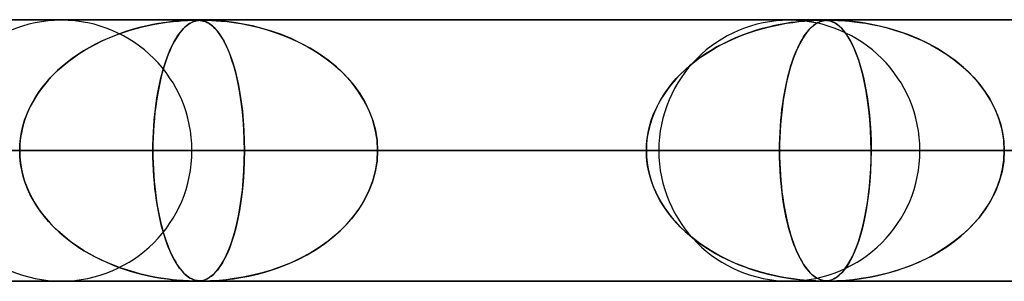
# Model space of a CAD drawing. Header units: millimetres. Extents: x -635 to 635, y -772 to 772.
# Tile 27 of 32: x 304 to 342, y 761 to 772. Entities that reach past the tile are written whole.
import ezdxf

# ---------------------------------------------------------------- set-up
doc = ezdxf.new("R2010")
doc.units = ezdxf.units.MM
doc.layers.add('HIDDEN', color=7, linetype='Continuous')
doc.layers.add('THICK', color=7, linetype='Continuous')

msp = doc.modelspace()

# ---------------------------------------------------------------- linework, layer by layer
at = {"layer": 'HIDDEN'}
for p, q in [((0, 771.49), (474.699, 771.49)), ((474.699, 771.49), (0, 771.49)), ((454.892, 771.48), (0.316, 771.48)), ((308.872, 771.145), (308.619, 771.069)), ((308.706, 771.096), (308.938, 771.163)), ((309.117, 771.21), (308.872, 771.145)), ((308.938, 771.163), (309.171, 771.224)), ((309.351, 771.266), (309.117, 771.21)), ((309.171, 771.224), (309.406, 771.278)), ((309.574, 771.313), (309.351, 771.266)), ((309.406, 771.278), (309.641, 771.325)), ((309.785, 771.351), (309.574, 771.313)), ((309.641, 771.325), (309.877, 771.366)), ((309.981, 771.383), (309.785, 771.351)), ((309.877, 771.366), (310.112, 771.401)), ((310.163, 771.408), (309.981, 771.383)), ((310.112, 771.401), (310.342, 771.429)), ((310.328, 771.427), (310.163, 771.408)), ((310.474, 771.442), (310.328, 771.427)), ((310.342, 771.429), (310.554, 771.449)), ((310.606, 771.454), (310.474, 771.442)), ((310.554, 771.449), (310.739, 771.463)), ((310.732, 771.463), (310.606, 771.454)), ((310.73, 771.145), (310.663, 771.069)), ((310.686, 771.096), (310.747, 771.163)), ((310.795, 771.21), (310.73, 771.145)), ((310.851, 771.47), (310.732, 771.463)), ((310.739, 771.463), (310.895, 771.472)), ((310.747, 771.163), (310.81, 771.224)), ((310.858, 771.266), (310.795, 771.21)), ((310.81, 771.224), (310.873, 771.278)), ((310.958, 771.475), (310.851, 771.47)), ((310.918, 771.313), (310.858, 771.266)), ((310.873, 771.278), (310.937, 771.325)), ((310.895, 771.472), (311.017, 771.477)), ((310.976, 771.351), (310.918, 771.313)), ((310.937, 771.325), (311.002, 771.366)), ((311.05, 771.478), (310.958, 771.475)), ((311.031, 771.383), (310.976, 771.351)), ((311.002, 771.366), (311.068, 771.401)), ((311.017, 771.477), (311.113, 771.479)), ((311.082, 771.408), (311.031, 771.383)), ((311.126, 771.48), (311.05, 771.478)), ((311.068, 771.401), (311.135, 771.429)), ((311.131, 771.427), (311.082, 771.408)), ((311.113, 771.479), (311.191, 771.48)), ((311.191, 771.48), (311.126, 771.48)), ((311.175, 771.442), (311.131, 771.427)), ((311.135, 771.429), (311.201, 771.449)), ((311.217, 771.454), (311.175, 771.442)), ((311.25, 771.479), (311.191, 771.48)), ((311.191, 771.48), (311.26, 771.479)), ((311.201, 771.449), (311.264, 771.463)), ((311.261, 771.463), (311.217, 771.454)), ((311.304, 771.478), (311.25, 771.479)), ((311.26, 771.479), (311.323, 771.477)), ((311.307, 771.47), (311.261, 771.463)), ((311.264, 771.463), (311.325, 771.472)), ((311.357, 771.474), (311.304, 771.478)), ((311.354, 771.475), (311.307, 771.47)), ((311.323, 771.477), (311.384, 771.471)), ((311.325, 771.472), (311.385, 771.477)), ((311.403, 771.478), (311.354, 771.475)), ((311.417, 771.467), (311.357, 771.474)), ((311.384, 771.471), (311.447, 771.462)), ((311.385, 771.477), (311.445, 771.479)), ((311.455, 771.48), (311.403, 771.478)), ((311.489, 771.453), (311.417, 771.467)), ((311.445, 771.479), (311.513, 771.48)), ((311.447, 771.462), (311.513, 771.447)), ((311.512, 771.48), (311.455, 771.48)), ((311.571, 771.428), (311.489, 771.453)), ((311.58, 771.479), (311.512, 771.48)), ((311.513, 771.48), (311.594, 771.479)), ((311.513, 771.447), (311.581, 771.424)), ((311.659, 771.388), (311.571, 771.428)), ((311.661, 771.478), (311.58, 771.479)), ((311.581, 771.424), (311.652, 771.392)), ((311.594, 771.479), (311.694, 771.477)), ((311.652, 771.392), (311.729, 771.348)), ((311.754, 771.332), (311.659, 771.388)), ((311.761, 771.474), (311.661, 771.478)), ((311.694, 771.477), (311.822, 771.471)), ((311.729, 771.348), (311.812, 771.289)), ((311.849, 771.258), (311.754, 771.332)), ((311.904, 771.467), (311.761, 771.474)), ((311.812, 771.289), (311.902, 771.211)), ((311.822, 771.471), (311.985, 771.462)), ((311.945, 771.167), (311.849, 771.258)), ((311.902, 771.211), (311.997, 771.111)), ((312.109, 771.453), (311.904, 771.467)), ((312.041, 771.057), (311.945, 771.167)), ((311.985, 771.462), (312.182, 771.447)), ((312.372, 771.428), (312.109, 771.453)), ((312.182, 771.447), (312.406, 771.424)), ((312.68, 771.388), (312.372, 771.428)), ((312.406, 771.424), (312.654, 771.392)), ((312.654, 771.392), (312.932, 771.348)), ((313.023, 771.332), (312.68, 771.388)), ((312.932, 771.348), (313.242, 771.289)), ((313.381, 771.258), (313.023, 771.332)), ((313.242, 771.289), (313.58, 771.211)), ((313.744, 771.167), (313.381, 771.258)), ((313.58, 771.211), (313.942, 771.111)), ((314.112, 771.057), (313.744, 771.167)), ((332.861, 771.156), (332.61, 771.082)), ((332.621, 771.085), (332.852, 771.154)), ((332.852, 771.154), (333.086, 771.215)), ((333.103, 771.219), (332.861, 771.156)), ((333.086, 771.215), (333.321, 771.27)), ((333.334, 771.273), (333.103, 771.219)), ((333.321, 771.27), (333.557, 771.319)), ((333.554, 771.318), (333.334, 771.273)), ((333.761, 771.356), (333.554, 771.318)), ((333.557, 771.319), (333.793, 771.361)), ((333.955, 771.386), (333.761, 771.356)), ((333.793, 771.361), (334.03, 771.397)), ((334.133, 771.41), (333.955, 771.386)), ((334.03, 771.397), (334.264, 771.426)), ((334.294, 771.429), (334.133, 771.41)), ((334.264, 771.426), (334.481, 771.448)), ((334.437, 771.444), (334.294, 771.429)), ((334.567, 771.455), (334.437, 771.444)), ((334.481, 771.448), (334.672, 771.462)), ((334.691, 771.464), (334.567, 771.455)), ((334.691, 771.156), (334.624, 771.082)), ((334.627, 771.085), (334.688, 771.154)), ((334.672, 771.462), (334.833, 771.472)), ((334.688, 771.154), (334.751, 771.215)), ((334.808, 771.47), (334.691, 771.464)), ((334.755, 771.219), (334.691, 771.156)), ((334.751, 771.215), (334.814, 771.27)), ((334.817, 771.273), (334.755, 771.219)), ((334.913, 771.475), (334.808, 771.47)), ((334.814, 771.27), (334.878, 771.319)), ((334.877, 771.318), (334.817, 771.273)), ((334.833, 771.472), (334.961, 771.477)), ((334.934, 771.356), (334.877, 771.318)), ((334.878, 771.319), (334.943, 771.361)), ((335.002, 771.478), (334.913, 771.475)), ((334.988, 771.386), (334.934, 771.356)), ((334.943, 771.361), (335.009, 771.397)), ((334.961, 771.477), (335.06, 771.479)), ((335.038, 771.41), (334.988, 771.386)), ((335.077, 771.48), (335.002, 771.478)), ((335.009, 771.397), (335.077, 771.426)), ((335.086, 771.429), (335.038, 771.41)), ((335.06, 771.479), (335.141, 771.48)), ((335.141, 771.48), (335.077, 771.48)), ((335.077, 771.426), (335.143, 771.448)), ((335.13, 771.444), (335.086, 771.429)), ((335.171, 771.455), (335.13, 771.444)), ((335.2, 771.479), (335.141, 771.48)), ((335.141, 771.48), (335.209, 771.479)), ((335.143, 771.448), (335.208, 771.462)), ((335.214, 771.464), (335.171, 771.455)), ((335.254, 771.478), (335.2, 771.479)), ((335.208, 771.462), (335.27, 771.472)), ((335.209, 771.479), (335.27, 771.477)), ((335.26, 771.47), (335.214, 771.464)), ((335.307, 771.474), (335.254, 771.478)), ((335.307, 771.475), (335.26, 771.47)), ((335.27, 771.472), (335.331, 771.477)), ((335.27, 771.477), (335.325, 771.472)), ((335.355, 771.478), (335.307, 771.475)), ((335.367, 771.467), (335.307, 771.474)), ((335.325, 771.472), (335.377, 771.466)), ((335.331, 771.477), (335.393, 771.479)), ((335.406, 771.48), (335.355, 771.478)), ((335.44, 771.453), (335.367, 771.467)), ((335.377, 771.466), (335.429, 771.455)), ((335.393, 771.479), (335.462, 771.48)), ((335.462, 771.48), (335.406, 771.48)), ((335.429, 771.455), (335.483, 771.441)), ((335.523, 771.427), (335.44, 771.453)), ((335.462, 771.48), (335.543, 771.479)), ((335.53, 771.479), (335.462, 771.48)), ((335.483, 771.441), (335.538, 771.421)), ((335.612, 771.387), (335.523, 771.427)), ((335.61, 771.478), (335.53, 771.479)), ((335.538, 771.421), (335.596, 771.396)), ((335.543, 771.479), (335.639, 771.477)), ((335.596, 771.396), (335.658, 771.361)), ((335.711, 771.474), (335.61, 771.478)), ((335.708, 771.329), (335.612, 771.387)), ((335.639, 771.477), (335.751, 771.472)), ((335.658, 771.361), (335.726, 771.316)), ((335.805, 771.254), (335.708, 771.329)), ((335.854, 771.467), (335.711, 771.474)), ((335.726, 771.316), (335.801, 771.258)), ((335.751, 771.472), (335.879, 771.466)), ((335.801, 771.258), (335.88, 771.184)), ((335.902, 771.161), (335.805, 771.254)), ((336.061, 771.453), (335.854, 771.467)), ((335.879, 771.466), (336.027, 771.455)), ((335.88, 771.184), (335.963, 771.092)), ((335.999, 771.049), (335.902, 771.161)), ((336.027, 771.455), (336.195, 771.441)), ((336.328, 771.427), (336.061, 771.453)), ((336.195, 771.441), (336.38, 771.421)), ((336.641, 771.387), (336.328, 771.427)), ((336.38, 771.421), (336.582, 771.396)), ((336.582, 771.396), (336.805, 771.361)), ((336.988, 771.329), (336.641, 771.387)), ((336.805, 771.361), (337.057, 771.316)), ((337.351, 771.254), (336.988, 771.329)), ((337.057, 771.316), (337.335, 771.258)), ((337.335, 771.258), (337.635, 771.184)), ((337.718, 771.161), (337.351, 771.254)), ((337.635, 771.184), (337.954, 771.092)), ((338.089, 771.049), (337.718, 771.161)), ((307.582, 770.661), (307.801, 770.762)), ((307.856, 770.786), (307.614, 770.676)), ((307.801, 770.762), (308.023, 770.856)), ((308.105, 770.888), (307.856, 770.786)), ((308.023, 770.856), (308.249, 770.943)), ((308.359, 770.983), (308.105, 770.888)), ((308.249, 770.943), (308.476, 771.023)), ((308.619, 771.069), (308.359, 770.983)), ((308.476, 771.023), (308.706, 771.096)), ((310.389, 770.661), (310.447, 770.762)), ((310.461, 770.786), (310.397, 770.676)), ((310.447, 770.762), (310.505, 770.856)), ((310.527, 770.888), (310.461, 770.786)), ((310.505, 770.856), (310.564, 770.943)), ((310.594, 770.983), (310.527, 770.888)), ((310.564, 770.943), (310.625, 771.023)), ((310.663, 771.069), (310.594, 770.983)), ((310.625, 771.023), (310.686, 771.096)), ((311.997, 771.111), (312.096, 770.986)), ((312.137, 770.928), (312.041, 771.057)), ((312.096, 770.986), (312.198, 770.835)), ((312.232, 770.777), (312.137, 770.928)), ((312.198, 770.835), (312.296, 770.663)), ((312.326, 770.604), (312.232, 770.777)), ((313.942, 771.111), (314.324, 770.986)), ((314.482, 770.928), (314.112, 771.057)), ((314.324, 770.986), (314.717, 770.835)), ((314.852, 770.777), (314.482, 770.928)), ((314.717, 770.835), (315.1, 770.663)), ((315.219, 770.604), (314.852, 770.777)), ((331.499, 770.645), (331.717, 770.746)), ((331.846, 770.802), (331.602, 770.694)), ((331.717, 770.746), (331.939, 770.841)), ((332.096, 770.904), (331.846, 770.802)), ((331.939, 770.841), (332.163, 770.929)), ((332.352, 770.997), (332.096, 770.904)), ((332.163, 770.929), (332.391, 771.011)), ((332.61, 771.082), (332.352, 770.997)), ((332.391, 771.011), (332.621, 771.085)), ((334.331, 770.645), (334.388, 770.746)), ((334.422, 770.802), (334.358, 770.694)), ((334.388, 770.746), (334.446, 770.841)), ((334.488, 770.904), (334.422, 770.802)), ((334.446, 770.841), (334.506, 770.929)), ((334.556, 770.997), (334.488, 770.904)), ((334.506, 770.929), (334.566, 771.011)), ((334.624, 771.082), (334.556, 770.997)), ((334.566, 771.011), (334.627, 771.085)), ((335.963, 771.092), (336.051, 770.98)), ((336.095, 770.917), (335.999, 771.049)), ((336.051, 770.98), (336.14, 770.848)), ((336.19, 770.764), (336.095, 770.917)), ((336.14, 770.848), (336.228, 770.699)), ((336.285, 770.589), (336.19, 770.764)), ((337.954, 771.092), (338.289, 770.98)), ((338.461, 770.917), (338.089, 771.049)), ((338.289, 770.98), (338.636, 770.848)), ((338.832, 770.764), (338.461, 770.917)), ((338.636, 770.848), (338.976, 770.699)), ((339.199, 770.589), (338.832, 770.764)), ((307.148, 770.436), (306.926, 770.305)), ((306.948, 770.319), (307.155, 770.44)), ((307.377, 770.56), (307.148, 770.436)), ((307.155, 770.44), (307.367, 770.554)), ((307.367, 770.554), (307.582, 770.661)), ((307.614, 770.676), (307.377, 770.56)), ((310.275, 770.436), (310.216, 770.305)), ((310.222, 770.319), (310.276, 770.44)), ((310.335, 770.56), (310.275, 770.436)), ((310.276, 770.44), (310.332, 770.554)), ((310.332, 770.554), (310.389, 770.661)), ((310.397, 770.676), (310.335, 770.56)), ((312.296, 770.663), (312.389, 770.474)), ((312.419, 770.409), (312.326, 770.604)), ((312.389, 770.474), (312.478, 770.268)), ((312.508, 770.192), (312.419, 770.409)), ((315.1, 770.663), (315.465, 770.474)), ((315.58, 770.409), (315.219, 770.604)), ((315.465, 770.474), (315.813, 770.268)), ((315.93, 770.192), (315.58, 770.409)), ((330.867, 770.299), (331.074, 770.421)), ((331.133, 770.455), (330.909, 770.325)), ((331.074, 770.421), (331.284, 770.536)), ((331.364, 770.578), (331.133, 770.455)), ((331.284, 770.536), (331.499, 770.645)), ((331.602, 770.694), (331.364, 770.578)), ((334.165, 770.299), (334.219, 770.421)), ((334.234, 770.455), (334.175, 770.325)), ((334.219, 770.421), (334.274, 770.536)), ((334.295, 770.578), (334.234, 770.455)), ((334.274, 770.536), (334.331, 770.645)), ((334.358, 770.694), (334.295, 770.578)), ((336.228, 770.699), (336.311, 770.536)), ((336.377, 770.392), (336.285, 770.589)), ((336.311, 770.536), (336.391, 770.359)), ((336.466, 770.174), (336.377, 770.392)), ((338.976, 770.699), (339.303, 770.536)), ((339.559, 770.392), (339.199, 770.589)), ((339.303, 770.536), (339.616, 770.359)), ((339.908, 770.174), (339.559, 770.392)), ((306.503, 770.023), (306.304, 769.873)), ((306.355, 769.913), (306.548, 770.055)), ((306.711, 770.168), (306.503, 770.023)), ((306.548, 770.055), (306.745, 770.191)), ((306.926, 770.305), (306.711, 770.168)), ((306.745, 770.191), (306.948, 770.319)), ((310.105, 770.023), (310.052, 769.873)), ((310.066, 769.913), (310.117, 770.055)), ((310.159, 770.168), (310.105, 770.023)), ((310.117, 770.055), (310.169, 770.191)), ((310.216, 770.305), (310.159, 770.168)), ((310.169, 770.191), (310.222, 770.319)), ((312.478, 770.268), (312.562, 770.045)), ((312.593, 769.952), (312.508, 770.192)), ((312.562, 770.045), (312.64, 769.806)), ((315.813, 770.268), (316.142, 770.045)), ((316.266, 769.952), (315.93, 770.192)), ((316.142, 770.045), (316.45, 769.806)), ((330.279, 769.891), (330.469, 770.034)), ((330.483, 770.044), (330.282, 769.893)), ((330.469, 770.034), (330.666, 770.17)), ((330.692, 770.188), (330.483, 770.044)), ((330.666, 770.17), (330.867, 770.299)), ((330.909, 770.325), (330.692, 770.188)), ((334.01, 769.891), (334.06, 770.034)), ((334.064, 770.044), (334.011, 769.893)), ((334.06, 770.034), (334.112, 770.17)), ((334.118, 770.188), (334.064, 770.044)), ((334.112, 770.17), (334.165, 770.299)), ((334.175, 770.325), (334.118, 770.188)), ((336.391, 770.359), (336.468, 770.169)), ((336.551, 769.933), (336.466, 770.174)), ((336.468, 770.169), (336.54, 769.966)), ((339.616, 770.359), (339.915, 770.169)), ((340.242, 769.933), (339.908, 770.174)), ((339.915, 770.169), (340.199, 769.966)), ((306.112, 769.716), (305.928, 769.551)), ((305.988, 769.606), (306.169, 769.763)), ((306.304, 769.873), (306.112, 769.716)), ((306.169, 769.763), (306.355, 769.913)), ((310.002, 769.716), (309.954, 769.551)), ((309.969, 769.606), (310.017, 769.763)), ((310.052, 769.873), (310.002, 769.716)), ((310.017, 769.763), (310.066, 769.913)), ((312.674, 769.691), (312.593, 769.952)), ((312.64, 769.806), (312.713, 769.551)), ((312.75, 769.409), (312.674, 769.691)), ((316.584, 769.691), (316.266, 769.952)), ((316.45, 769.806), (316.738, 769.551)), ((316.883, 769.409), (316.584, 769.691)), ((330.088, 769.736), (329.903, 769.572)), ((329.915, 769.584), (330.094, 769.741)), ((330.282, 769.893), (330.088, 769.736)), ((330.094, 769.741), (330.279, 769.891)), ((333.96, 769.736), (333.911, 769.572)), ((333.914, 769.584), (333.961, 769.741)), ((334.011, 769.893), (333.96, 769.736)), ((333.961, 769.741), (334.01, 769.891)), ((336.54, 769.966), (336.608, 769.751)), ((336.631, 769.671), (336.551, 769.933)), ((336.608, 769.751), (336.672, 769.524)), ((336.706, 769.388), (336.631, 769.671)), ((340.199, 769.966), (340.467, 769.751)), ((340.558, 769.671), (340.242, 769.933)), ((340.467, 769.751), (340.718, 769.524)), ((340.854, 769.388), (340.558, 769.671)), ((305.491, 769.09), (305.649, 769.27)), ((305.753, 769.379), (305.584, 769.199)), ((305.649, 769.27), (305.815, 769.442)), ((305.928, 769.551), (305.753, 769.379)), ((305.815, 769.442), (305.988, 769.606)), ((309.838, 769.09), (309.88, 769.27)), ((309.907, 769.379), (309.863, 769.199)), ((309.88, 769.27), (309.924, 769.442)), ((309.954, 769.551), (309.907, 769.379)), ((309.924, 769.442), (309.969, 769.606)), ((312.713, 769.551), (312.781, 769.28)), ((312.819, 769.105), (312.75, 769.409)), ((312.781, 769.28), (312.843, 768.99)), ((316.738, 769.551), (317.005, 769.28)), ((317.158, 769.105), (316.883, 769.409)), ((317.005, 769.28), (317.252, 768.99)), ((329.423, 769.068), (329.579, 769.247)), ((329.725, 769.4), (329.555, 769.22)), ((329.579, 769.247), (329.743, 769.419)), ((329.903, 769.572), (329.725, 769.4)), ((329.743, 769.419), (329.915, 769.584)), ((333.785, 769.068), (333.826, 769.247)), ((333.864, 769.4), (333.819, 769.22)), ((333.826, 769.247), (333.869, 769.419)), ((333.911, 769.572), (333.864, 769.4)), ((333.869, 769.419), (333.914, 769.584)), ((336.672, 769.524), (336.732, 769.282)), ((336.775, 769.084), (336.706, 769.388)), ((336.732, 769.282), (336.787, 769.026)), ((340.718, 769.524), (340.954, 769.282)), ((341.127, 769.084), (340.854, 769.388)), ((340.954, 769.282), (341.174, 769.026)), ((305.202, 768.711), (305.341, 768.904)), ((305.424, 769.011), (305.274, 768.814)), ((305.341, 768.904), (305.491, 769.09)), ((305.584, 769.199), (305.424, 769.011)), ((309.762, 768.711), (309.799, 768.904)), ((309.821, 769.011), (309.781, 768.814)), ((309.799, 768.904), (309.838, 769.09)), ((309.863, 769.199), (309.821, 769.011)), ((312.882, 768.78), (312.819, 769.105)), ((312.843, 768.99), (312.9, 768.679)), ((317.407, 768.78), (317.158, 769.105)), ((317.252, 768.99), (317.476, 768.679)), ((329.139, 768.689), (329.276, 768.882)), ((329.393, 769.032), (329.241, 768.835)), ((329.276, 768.882), (329.423, 769.068)), ((329.555, 769.22), (329.393, 769.032)), ((333.71, 768.689), (333.746, 768.882)), ((333.777, 769.032), (333.737, 768.835)), ((333.746, 768.882), (333.785, 769.068)), ((333.819, 769.22), (333.777, 769.032)), ((336.838, 768.76), (336.775, 769.084)), ((336.787, 769.026), (336.838, 768.755)), ((341.373, 768.76), (341.127, 769.084)), ((341.174, 769.026), (341.377, 768.755)), ((304.954, 768.305), (305.072, 768.511)), ((305.134, 768.609), (305.004, 768.397)), ((305.072, 768.511), (305.202, 768.711)), ((305.274, 768.814), (305.134, 768.609)), ((309.697, 768.305), (309.728, 768.511)), ((309.744, 768.609), (309.71, 768.397)), ((309.728, 768.511), (309.762, 768.711)), ((309.781, 768.814), (309.744, 768.609)), ((312.938, 768.434), (312.882, 768.78)), ((312.9, 768.679), (312.949, 768.351)), ((317.627, 768.434), (317.407, 768.78)), ((317.476, 768.679), (317.674, 768.351)), ((328.895, 768.285), (329.012, 768.49)), ((329.099, 768.629), (328.967, 768.416)), ((329.012, 768.49), (329.139, 768.689)), ((329.241, 768.835), (329.099, 768.629)), ((333.646, 768.285), (333.676, 768.49)), ((333.699, 768.629), (333.665, 768.416)), ((333.676, 768.49), (333.71, 768.689)), ((333.737, 768.835), (333.699, 768.629)), ((336.892, 768.416), (336.838, 768.76)), ((336.838, 768.755), (336.885, 768.468)), ((341.59, 768.416), (341.373, 768.76)), ((341.377, 768.755), (341.56, 768.468)), ((304.887, 768.178), (304.783, 767.951)), ((304.847, 768.093), (304.954, 768.305)), ((305.004, 768.397), (304.887, 768.178)), ((309.679, 768.178), (309.652, 767.951)), ((309.668, 768.093), (309.697, 768.305)), ((309.71, 768.397), (309.679, 768.178)), ((312.985, 768.07), (312.938, 768.434)), ((312.949, 768.351), (312.992, 768.005)), ((317.814, 768.07), (317.627, 768.434)), ((317.674, 768.351), (317.843, 768.005)), ((328.848, 768.195), (328.742, 767.967)), ((328.79, 768.075), (328.895, 768.285)), ((328.967, 768.416), (328.848, 768.195)), ((333.633, 768.195), (333.606, 767.967)), ((333.618, 768.075), (333.646, 768.285)), ((333.665, 768.416), (333.633, 768.195)), ((336.885, 768.468), (336.925, 768.167)), ((336.939, 768.053), (336.892, 768.416)), ((336.925, 768.167), (336.96, 767.851)), ((341.56, 768.468), (341.721, 768.167)), ((341.774, 768.053), (341.59, 768.416)), ((341.721, 768.167), (341.858, 767.851)), ((304.671, 767.652), (304.752, 767.875)), ((304.783, 767.951), (304.694, 767.719)), ((304.752, 767.875), (304.847, 768.093)), ((309.622, 767.652), (309.643, 767.875)), ((309.652, 767.951), (309.628, 767.719)), ((309.643, 767.875), (309.668, 768.093)), ((313.023, 767.689), (312.985, 768.07)), ((312.992, 768.005), (313.026, 767.643)), ((317.964, 767.689), (317.814, 768.07)), ((317.843, 768.005), (317.98, 767.643)), ((328.651, 767.733), (328.574, 767.494)), ((328.618, 767.637), (328.698, 767.858)), ((328.742, 767.967), (328.651, 767.733)), ((328.698, 767.858), (328.79, 768.075)), ((333.581, 767.733), (333.561, 767.494)), ((333.573, 767.637), (333.594, 767.858)), ((333.606, 767.967), (333.581, 767.733)), ((333.594, 767.858), (333.618, 768.075)), ((336.976, 767.676), (336.939, 768.053)), ((336.96, 767.851), (336.988, 767.523)), ((341.921, 767.676), (341.774, 768.053)), ((341.858, 767.851), (341.968, 767.523)), ((304.55, 767.193), (304.603, 767.424)), ((304.619, 767.482), (304.56, 767.24)), ((304.603, 767.424), (304.671, 767.652)), ((304.694, 767.719), (304.619, 767.482)), ((309.59, 767.193), (309.604, 767.424)), ((309.608, 767.482), (309.592, 767.24)), ((309.604, 767.424), (309.622, 767.652)), ((309.628, 767.719), (309.608, 767.482)), ((313.05, 767.297), (313.023, 767.689)), ((313.026, 767.643), (313.052, 767.266)), ((318.074, 767.297), (317.964, 767.689)), ((317.98, 767.643), (318.08, 767.267)), ((328.501, 767.183), (328.552, 767.411)), ((328.574, 767.494), (328.514, 767.249)), ((328.552, 767.411), (328.618, 767.637)), ((333.542, 767.183), (333.555, 767.411)), ((333.561, 767.494), (333.545, 767.249)), ((333.555, 767.411), (333.573, 767.637)), ((337.003, 767.287), (336.976, 767.676)), ((336.988, 767.523), (337.008, 767.184)), ((342.028, 767.287), (341.921, 767.676)), ((341.968, 767.523), (342.049, 767.184)), ((304.517, 766.993), (304.49, 766.742)), ((304.512, 766.96), (304.55, 767.193)), ((304.56, 767.24), (304.517, 766.993)), ((309.581, 766.993), (309.574, 766.742)), ((309.58, 766.96), (309.59, 767.193)), ((309.592, 767.24), (309.581, 766.993)), ((313.067, 766.897), (313.05, 767.297)), ((313.052, 767.266), (313.067, 766.881)), ((318.14, 766.897), (318.074, 767.297)), ((318.08, 767.267), (318.142, 766.881)), ((328.47, 766.999), (328.443, 766.746)), ((328.464, 766.953), (328.501, 767.183)), ((328.514, 767.249), (328.47, 766.999)), ((333.534, 766.999), (333.527, 766.746)), ((333.532, 766.953), (333.542, 767.183)), ((333.545, 767.249), (333.534, 766.999)), ((337.019, 766.891), (337.003, 767.287)), ((337.008, 767.184), (337.021, 766.839)), ((342.093, 766.891), (342.028, 767.287)), ((342.049, 767.184), (342.098, 766.839)), ((304.49, 766.742), (304.481, 766.49)), ((304.481, 766.49), (304.489, 766.725)), ((304.489, 766.725), (304.512, 766.96)), ((309.574, 766.742), (309.572, 766.49)), ((309.572, 766.49), (309.574, 766.725)), ((309.574, 766.725), (309.58, 766.96)), ((313.072, 766.49), (313.067, 766.897)), ((313.067, 766.881), (313.072, 766.49)), ((318.163, 766.49), (318.14, 766.897)), ((318.142, 766.881), (318.163, 766.49)), ((328.443, 766.746), (328.434, 766.49)), ((328.434, 766.49), (328.441, 766.722)), ((328.441, 766.722), (328.464, 766.953)), ((333.527, 766.746), (333.524, 766.49)), ((333.524, 766.49), (333.526, 766.722)), ((333.526, 766.722), (333.532, 766.953)), ((337.025, 766.49), (337.019, 766.891)), ((337.021, 766.839), (337.025, 766.49)), ((342.115, 766.49), (342.093, 766.891)), ((342.098, 766.839), (342.115, 766.49)), ((5, 766.49), (313.072, 766.49)), ((313.072, 766.49), (5, 766.49)), ((5, 766.49), (337.025, 766.49)), ((328.434, 766.49), (5, 766.49)), ((337.025, 766.49), (5, 766.49)), ((5, 766.49), (328.434, 766.49)), ((5, 766.49), (360.977, 766.49)), ((352.386, 766.49), (5, 766.49)), ((360.977, 766.49), (5, 766.49)), ((5, 766.49), (352.386, 766.49)), ((5, 766.49), (384.928, 766.49)), ((376.338, 766.49), (5, 766.49)), ((384.928, 766.49), (5, 766.49)), ((5, 766.49), (376.338, 766.49)), ((5, 766.49), (408.88, 766.49)), ((400.289, 766.49), (5, 766.49)), ((408.88, 766.49), (5, 766.49)), ((5, 766.49), (400.289, 766.49)), ((5, 766.49), (432.831, 766.49)), ((424.241, 766.49), (5, 766.49)), ((432.831, 766.49), (5, 766.49)), ((5, 766.49), (424.241, 766.49)), ((5, 766.49), (456.783, 766.49)), ((448.192, 766.49), (5, 766.49)), ((456.783, 766.49), (5, 766.49)), ((5, 766.49), (448.192, 766.49)), ((270.257, 766.49), (311.065, 766.49)), ((311.065, 766.49), (270.257, 766.49)), ((328.91, 766.49), (285.619, 766.49)), ((285.619, 766.49), (328.91, 766.49)), ((294.21, 766.49), (338.89, 766.49)), ((338.89, 766.49), (294.21, 766.49)), ((309.572, 766.49), (294.21, 766.49)), ((294.21, 766.49), (309.572, 766.49)), ((304.49, 766.238), (304.481, 766.49)), ((304.481, 766.49), (304.489, 766.255)), ((304.489, 766.255), (304.512, 766.02)), ((304.517, 765.987), (304.49, 766.238)), ((309.572, 766.49), (309.574, 766.255)), ((356.735, 766.49), (309.572, 766.49)), ((309.574, 766.238), (309.572, 766.49)), ((309.572, 766.49), (356.735, 766.49)), ((309.574, 766.255), (309.58, 766.02)), ((309.581, 765.987), (309.574, 766.238)), ((313.072, 766.49), (313.067, 766.083)), ((313.067, 766.099), (313.072, 766.49)), ((313.072, 766.49), (328.434, 766.49)), ((328.434, 766.49), (313.072, 766.49)), ((318.163, 766.49), (318.14, 766.083)), ((318.142, 766.099), (318.163, 766.49)), ((318.163, 766.49), (366.715, 766.49)), ((366.715, 766.49), (318.163, 766.49)), ((333.524, 766.49), (318.163, 766.49)), ((318.163, 766.49), (333.524, 766.49)), ((328.443, 766.234), (328.434, 766.49)), ((328.434, 766.49), (328.441, 766.258)), ((328.441, 766.258), (328.464, 766.027)), ((328.47, 765.981), (328.443, 766.234)), ((333.524, 766.49), (333.526, 766.258)), ((384.56, 766.49), (333.524, 766.49)), ((333.527, 766.231), (333.524, 766.49)), ((333.524, 766.49), (384.56, 766.49)), ((333.526, 766.258), (333.532, 766.027)), ((333.534, 765.974), (333.527, 766.231)), ((337.025, 766.49), (337.019, 766.089)), ((337.021, 766.141), (337.025, 766.49)), ((337.025, 766.49), (352.386, 766.49)), ((352.386, 766.49), (337.025, 766.49)), ((342.115, 766.49), (342.093, 766.089)), ((342.098, 766.141), (342.115, 766.49)), ((304.512, 766.02), (304.55, 765.787)), ((304.56, 765.74), (304.517, 765.987)), ((309.58, 766.02), (309.59, 765.787)), ((309.592, 765.74), (309.581, 765.987)), ((313.067, 766.083), (313.05, 765.683)), ((313.052, 765.714), (313.067, 766.099)), ((318.14, 766.083), (318.074, 765.683)), ((318.08, 765.714), (318.142, 766.099)), ((328.464, 766.027), (328.501, 765.797)), ((328.514, 765.731), (328.47, 765.981)), ((333.532, 766.027), (333.542, 765.797)), ((333.546, 765.722), (333.534, 765.974)), ((337.019, 766.089), (337.003, 765.693)), ((337.008, 765.796), (337.021, 766.141)), ((342.093, 766.089), (342.028, 765.693)), ((342.049, 765.796), (342.098, 766.141)), ((304.55, 765.787), (304.603, 765.556)), ((304.619, 765.498), (304.56, 765.74)), ((304.603, 765.556), (304.671, 765.328)), ((304.694, 765.261), (304.619, 765.498)), ((309.59, 765.787), (309.604, 765.556)), ((309.608, 765.498), (309.592, 765.74)), ((309.604, 765.556), (309.622, 765.328)), ((309.628, 765.261), (309.608, 765.498)), ((313.05, 765.683), (313.023, 765.291)), ((313.026, 765.337), (313.052, 765.714)), ((318.074, 765.683), (317.964, 765.291)), ((317.98, 765.337), (318.08, 765.714)), ((328.501, 765.797), (328.552, 765.569)), ((328.574, 765.486), (328.514, 765.731)), ((328.552, 765.569), (328.618, 765.343)), ((328.651, 765.247), (328.574, 765.486)), ((333.542, 765.797), (333.555, 765.569)), ((333.562, 765.474), (333.546, 765.722)), ((333.555, 765.569), (333.573, 765.343)), ((333.583, 765.232), (333.562, 765.474)), ((337.003, 765.693), (336.976, 765.304)), ((336.988, 765.457), (337.008, 765.796)), ((342.028, 765.693), (341.921, 765.304)), ((341.968, 765.457), (342.049, 765.796)), ((304.671, 765.328), (304.752, 765.105)), ((304.783, 765.029), (304.694, 765.261)), ((304.752, 765.105), (304.847, 764.887)), ((309.622, 765.328), (309.643, 765.105)), ((309.652, 765.029), (309.628, 765.261)), ((309.643, 765.105), (309.668, 764.887)), ((313.023, 765.291), (312.985, 764.91)), ((312.992, 764.975), (313.026, 765.337)), ((317.964, 765.291), (317.814, 764.91)), ((317.843, 764.975), (317.98, 765.337)), ((328.618, 765.343), (328.698, 765.122)), ((328.742, 765.013), (328.651, 765.247)), ((328.698, 765.122), (328.79, 764.905)), ((333.573, 765.343), (333.594, 765.122)), ((333.608, 764.995), (333.583, 765.232)), ((333.594, 765.122), (333.618, 764.905)), ((336.925, 764.813), (336.96, 765.129)), ((336.976, 765.304), (336.939, 764.927)), ((336.96, 765.129), (336.988, 765.457)), ((341.721, 764.813), (341.858, 765.129)), ((341.921, 765.304), (341.774, 764.926)), ((341.858, 765.129), (341.968, 765.457)), ((304.887, 764.802), (304.783, 765.029)), ((304.847, 764.887), (304.954, 764.675)), ((305.004, 764.583), (304.887, 764.802)), ((309.679, 764.802), (309.652, 765.029)), ((309.668, 764.887), (309.697, 764.675)), ((309.71, 764.583), (309.679, 764.802)), ((312.985, 764.91), (312.938, 764.546)), ((312.949, 764.629), (312.992, 764.975)), ((317.814, 764.91), (317.627, 764.546)), ((317.674, 764.629), (317.843, 764.975)), ((328.848, 764.785), (328.742, 765.013)), ((328.79, 764.905), (328.895, 764.695)), ((328.967, 764.564), (328.848, 764.785)), ((333.636, 764.765), (333.608, 764.995)), ((333.618, 764.905), (333.646, 764.695)), ((333.668, 764.542), (333.636, 764.765)), ((336.885, 764.512), (336.925, 764.813)), ((336.939, 764.927), (336.892, 764.564)), ((341.56, 764.512), (341.721, 764.813)), ((341.774, 764.926), (341.59, 764.564)), ((304.954, 764.675), (305.072, 764.469)), ((305.134, 764.371), (305.004, 764.583)), ((305.072, 764.469), (305.202, 764.269)), ((305.274, 764.166), (305.134, 764.371)), ((309.697, 764.675), (309.728, 764.469)), ((309.744, 764.371), (309.71, 764.583)), ((309.728, 764.469), (309.762, 764.269)), ((309.781, 764.166), (309.744, 764.371)), ((312.938, 764.546), (312.882, 764.2)), ((312.9, 764.301), (312.949, 764.629)), ((317.627, 764.546), (317.407, 764.2)), ((317.476, 764.301), (317.674, 764.629)), ((328.895, 764.695), (329.012, 764.49)), ((329.099, 764.351), (328.967, 764.564)), ((329.012, 764.49), (329.139, 764.291)), ((329.241, 764.145), (329.099, 764.351)), ((333.646, 764.695), (333.676, 764.49)), ((333.703, 764.327), (333.668, 764.542)), ((333.676, 764.49), (333.71, 764.291)), ((336.892, 764.564), (336.838, 764.22)), ((336.838, 764.225), (336.885, 764.512)), ((341.59, 764.564), (341.373, 764.22)), ((341.377, 764.225), (341.56, 764.512)), ((305.202, 764.269), (305.341, 764.076)), ((305.424, 763.969), (305.274, 764.166)), ((305.341, 764.076), (305.491, 763.89)), ((305.584, 763.781), (305.424, 763.969)), ((309.762, 764.269), (309.799, 764.076)), ((309.821, 763.969), (309.781, 764.166)), ((309.799, 764.076), (309.838, 763.89)), ((309.863, 763.781), (309.821, 763.969)), ((312.781, 763.7), (312.843, 763.99)), ((312.882, 764.2), (312.819, 763.875)), ((312.843, 763.99), (312.9, 764.301)), ((317.005, 763.7), (317.252, 763.99)), ((317.407, 764.2), (317.158, 763.875)), ((317.252, 763.99), (317.476, 764.301)), ((329.139, 764.291), (329.276, 764.098)), ((329.393, 763.948), (329.241, 764.145)), ((329.276, 764.098), (329.423, 763.912)), ((333.742, 764.12), (333.703, 764.327)), ((333.71, 764.291), (333.746, 764.098)), ((333.783, 763.922), (333.742, 764.12)), ((333.746, 764.098), (333.785, 763.912)), ((336.838, 764.22), (336.775, 763.896)), ((336.787, 763.954), (336.838, 764.225)), ((341.373, 764.22), (341.127, 763.896)), ((341.174, 763.954), (341.377, 764.225)), ((305.491, 763.89), (305.649, 763.71)), ((305.753, 763.601), (305.584, 763.781)), ((305.649, 763.71), (305.815, 763.538)), ((305.928, 763.429), (305.753, 763.601)), ((309.838, 763.89), (309.88, 763.71)), ((309.907, 763.601), (309.863, 763.781)), ((309.88, 763.71), (309.924, 763.538)), ((309.954, 763.429), (309.907, 763.601)), ((312.713, 763.429), (312.781, 763.7)), ((312.819, 763.875), (312.75, 763.571)), ((316.738, 763.429), (317.005, 763.7)), ((317.158, 763.875), (316.883, 763.571)), ((329.555, 763.76), (329.393, 763.948)), ((329.423, 763.912), (329.579, 763.733)), ((329.725, 763.58), (329.555, 763.76)), ((329.579, 763.733), (329.743, 763.561)), ((333.826, 763.732), (333.783, 763.922)), ((333.785, 763.912), (333.826, 763.733)), ((333.826, 763.733), (333.869, 763.561)), ((333.872, 763.551), (333.826, 763.732)), ((336.706, 763.592), (336.631, 763.309)), ((336.672, 763.456), (336.732, 763.698)), ((336.775, 763.896), (336.706, 763.592)), ((336.732, 763.698), (336.787, 763.954)), ((340.854, 763.592), (340.558, 763.308)), ((340.718, 763.456), (340.954, 763.698)), ((341.127, 763.896), (340.854, 763.592)), ((340.954, 763.698), (341.174, 763.954)), ((305.815, 763.538), (305.988, 763.374)), ((306.112, 763.264), (305.928, 763.429)), ((305.988, 763.374), (306.169, 763.217)), ((306.304, 763.107), (306.112, 763.264)), ((306.169, 763.217), (306.355, 763.067)), ((309.924, 763.538), (309.969, 763.374)), ((310.002, 763.264), (309.954, 763.429)), ((309.969, 763.374), (310.017, 763.217)), ((310.052, 763.107), (310.002, 763.264)), ((310.017, 763.217), (310.066, 763.067)), ((312.674, 763.289), (312.593, 763.028)), ((312.64, 763.174), (312.713, 763.429)), ((312.75, 763.571), (312.674, 763.289)), ((316.584, 763.289), (316.266, 763.028)), ((316.45, 763.174), (316.738, 763.429)), ((316.883, 763.571), (316.584, 763.289)), ((329.903, 763.408), (329.725, 763.58)), ((329.743, 763.561), (329.915, 763.396)), ((330.088, 763.244), (329.903, 763.408)), ((329.915, 763.396), (330.094, 763.239)), ((330.282, 763.086), (330.088, 763.244)), ((330.094, 763.239), (330.279, 763.089)), ((333.869, 763.561), (333.914, 763.396)), ((333.919, 763.378), (333.872, 763.551)), ((333.914, 763.396), (333.961, 763.239)), ((333.969, 763.214), (333.919, 763.378)), ((333.961, 763.239), (334.01, 763.089)), ((334.021, 763.056), (333.969, 763.214)), ((336.54, 763.014), (336.608, 763.229)), ((336.631, 763.309), (336.551, 763.047)), ((336.608, 763.229), (336.672, 763.456)), ((340.199, 763.014), (340.467, 763.229)), ((340.558, 763.308), (340.241, 763.046)), ((340.467, 763.229), (340.718, 763.456)), ((306.503, 762.956), (306.304, 763.107)), ((306.355, 763.067), (306.548, 762.925)), ((306.711, 762.812), (306.503, 762.956)), ((306.548, 762.925), (306.745, 762.789)), ((310.105, 762.956), (310.052, 763.107)), ((310.066, 763.067), (310.117, 762.925)), ((310.159, 762.812), (310.105, 762.956)), ((310.117, 762.925), (310.169, 762.789)), ((312.478, 762.712), (312.562, 762.935)), ((312.593, 763.028), (312.508, 762.788)), ((312.562, 762.935), (312.64, 763.174)), ((315.813, 762.712), (316.142, 762.935)), ((316.266, 763.028), (315.93, 762.788)), ((316.142, 762.935), (316.45, 763.174)), ((330.279, 763.089), (330.469, 762.946)), ((330.483, 762.936), (330.282, 763.086)), ((330.469, 762.946), (330.666, 762.81)), ((330.692, 762.792), (330.483, 762.936)), ((334.01, 763.089), (334.06, 762.946)), ((334.075, 762.905), (334.021, 763.056)), ((334.06, 762.946), (334.112, 762.81)), ((334.131, 762.761), (334.075, 762.905)), ((336.551, 763.047), (336.466, 762.806)), ((336.468, 762.811), (336.54, 763.014)), ((340.241, 763.046), (339.907, 762.806)), ((339.915, 762.811), (340.199, 763.014)), ((306.926, 762.675), (306.711, 762.812)), ((306.745, 762.789), (306.948, 762.661)), ((307.148, 762.544), (306.926, 762.675)), ((306.948, 762.661), (307.155, 762.54)), ((307.377, 762.42), (307.148, 762.544)), ((307.155, 762.54), (307.367, 762.426)), ((310.216, 762.675), (310.159, 762.812)), ((310.169, 762.789), (310.222, 762.661)), ((310.275, 762.544), (310.216, 762.675)), ((310.222, 762.661), (310.276, 762.54)), ((310.335, 762.42), (310.275, 762.544)), ((310.276, 762.54), (310.332, 762.426)), ((312.296, 762.317), (312.389, 762.506)), ((312.419, 762.571), (312.326, 762.376)), ((312.389, 762.506), (312.478, 762.712)), ((312.508, 762.788), (312.419, 762.571)), ((315.1, 762.317), (315.465, 762.506)), ((315.58, 762.571), (315.219, 762.376)), ((315.465, 762.506), (315.813, 762.712)), ((315.93, 762.788), (315.58, 762.571)), ((330.666, 762.81), (330.867, 762.681)), ((330.909, 762.655), (330.692, 762.792)), ((330.867, 762.681), (331.074, 762.559)), ((331.133, 762.525), (330.909, 762.655)), ((331.074, 762.559), (331.284, 762.443)), ((331.364, 762.402), (331.133, 762.525)), ((334.112, 762.81), (334.165, 762.681)), ((334.189, 762.624), (334.131, 762.761)), ((334.165, 762.681), (334.219, 762.559)), ((334.249, 762.494), (334.189, 762.624)), ((334.219, 762.559), (334.274, 762.443)), ((334.311, 762.371), (334.249, 762.494)), ((336.377, 762.588), (336.285, 762.391)), ((336.311, 762.444), (336.391, 762.621)), ((336.466, 762.806), (336.377, 762.588)), ((336.391, 762.621), (336.468, 762.811)), ((339.559, 762.587), (339.199, 762.391)), ((339.303, 762.444), (339.616, 762.621)), ((339.907, 762.806), (339.559, 762.587)), ((339.616, 762.621), (339.915, 762.811)), ((307.367, 762.426), (307.582, 762.319)), ((307.614, 762.304), (307.377, 762.42)), ((307.582, 762.319), (307.801, 762.218)), ((307.856, 762.194), (307.614, 762.304)), ((307.801, 762.218), (308.023, 762.124)), ((308.105, 762.092), (307.856, 762.194)), ((308.023, 762.124), (308.249, 762.037)), ((308.359, 761.997), (308.105, 762.092)), ((310.332, 762.426), (310.389, 762.319)), ((310.397, 762.304), (310.335, 762.42)), ((310.389, 762.319), (310.447, 762.218)), ((310.461, 762.194), (310.397, 762.304)), ((310.447, 762.218), (310.505, 762.124)), ((310.527, 762.092), (310.461, 762.194)), ((310.505, 762.124), (310.564, 762.037)), ((310.594, 761.997), (310.527, 762.092)), ((312.096, 761.994), (312.198, 762.145)), ((312.232, 762.203), (312.137, 762.052)), ((312.198, 762.145), (312.296, 762.317)), ((312.326, 762.376), (312.232, 762.203)), ((314.324, 761.994), (314.717, 762.145)), ((314.852, 762.203), (314.482, 762.052)), ((314.717, 762.145), (315.1, 762.317)), ((315.219, 762.376), (314.852, 762.203)), ((331.284, 762.443), (331.499, 762.335)), ((331.602, 762.286), (331.364, 762.402)), ((331.499, 762.335), (331.717, 762.234)), ((331.846, 762.178), (331.602, 762.286)), ((331.717, 762.234), (331.939, 762.139)), ((332.096, 762.077), (331.846, 762.178)), ((331.939, 762.139), (332.163, 762.051)), ((334.274, 762.443), (334.331, 762.335)), ((334.375, 762.256), (334.311, 762.371)), ((334.331, 762.335), (334.388, 762.234)), ((334.441, 762.148), (334.375, 762.256)), ((334.388, 762.234), (334.446, 762.139)), ((334.508, 762.048), (334.441, 762.148)), ((334.446, 762.139), (334.506, 762.051)), ((336.051, 762), (336.14, 762.132)), ((336.19, 762.216), (336.095, 762.063)), ((336.14, 762.132), (336.228, 762.281)), ((336.285, 762.391), (336.19, 762.216)), ((336.228, 762.281), (336.311, 762.444)), ((338.289, 762), (338.636, 762.132)), ((338.831, 762.216), (338.46, 762.063)), ((338.636, 762.132), (338.976, 762.281)), ((339.199, 762.391), (338.831, 762.216)), ((338.976, 762.281), (339.303, 762.444)), ((308.249, 762.037), (308.476, 761.957)), ((308.619, 761.911), (308.359, 761.997)), ((308.476, 761.957), (308.706, 761.884)), ((308.872, 761.835), (308.619, 761.911)), ((308.706, 761.884), (308.938, 761.817)), ((309.117, 761.77), (308.872, 761.835)), ((308.938, 761.817), (309.171, 761.756)), ((309.351, 761.714), (309.117, 761.77)), ((309.171, 761.756), (309.406, 761.702)), ((309.574, 761.667), (309.351, 761.714)), ((310.564, 762.037), (310.625, 761.957)), ((310.663, 761.911), (310.594, 761.997)), ((310.625, 761.957), (310.686, 761.884)), ((310.73, 761.835), (310.663, 761.911)), ((310.686, 761.884), (310.747, 761.817)), ((310.795, 761.77), (310.73, 761.835)), ((310.747, 761.817), (310.81, 761.756)), ((310.858, 761.714), (310.795, 761.77)), ((310.81, 761.756), (310.873, 761.702)), ((310.918, 761.667), (310.858, 761.714)), ((311.849, 761.722), (311.754, 761.648)), ((311.812, 761.691), (311.902, 761.769)), ((311.945, 761.813), (311.849, 761.722)), ((311.902, 761.769), (311.997, 761.869)), ((312.041, 761.923), (311.945, 761.813)), ((311.997, 761.869), (312.096, 761.994)), ((312.137, 762.052), (312.041, 761.923)), ((313.381, 761.722), (313.023, 761.648)), ((313.242, 761.691), (313.58, 761.769)), ((313.744, 761.813), (313.381, 761.722)), ((313.58, 761.769), (313.942, 761.869)), ((314.112, 761.923), (313.744, 761.813)), ((313.942, 761.869), (314.324, 761.994)), ((314.482, 762.052), (314.112, 761.923)), ((332.352, 761.983), (332.096, 762.077)), ((332.163, 762.051), (332.391, 761.969)), ((332.61, 761.898), (332.352, 761.983)), ((332.391, 761.969), (332.621, 761.895)), ((332.861, 761.824), (332.61, 761.898)), ((332.621, 761.895), (332.852, 761.827)), ((332.852, 761.827), (333.086, 761.765)), ((333.103, 761.761), (332.861, 761.824)), ((333.086, 761.765), (333.321, 761.71)), ((333.334, 761.707), (333.103, 761.761)), ((333.321, 761.71), (333.557, 761.661)), ((333.554, 761.662), (333.334, 761.707)), ((334.506, 762.051), (334.566, 761.969)), ((334.577, 761.955), (334.508, 762.048)), ((334.566, 761.969), (334.627, 761.895)), ((334.646, 761.873), (334.577, 761.955)), ((334.627, 761.895), (334.688, 761.827)), ((334.713, 761.802), (334.646, 761.873)), ((334.688, 761.827), (334.751, 761.765)), ((334.777, 761.741), (334.713, 761.802)), ((334.751, 761.765), (334.814, 761.71)), ((334.839, 761.69), (334.777, 761.741)), ((334.814, 761.71), (334.878, 761.661)), ((335.805, 761.726), (335.708, 761.651)), ((335.726, 761.664), (335.801, 761.722)), ((335.801, 761.722), (335.88, 761.797)), ((335.902, 761.819), (335.805, 761.726)), ((335.88, 761.797), (335.963, 761.888)), ((335.999, 761.931), (335.902, 761.819)), ((335.963, 761.888), (336.051, 762)), ((336.095, 762.063), (335.999, 761.931)), ((337.35, 761.726), (336.988, 761.651)), ((337.057, 761.664), (337.335, 761.722)), ((337.335, 761.722), (337.635, 761.797)), ((337.717, 761.819), (337.35, 761.726)), ((337.635, 761.797), (337.954, 761.888)), ((338.088, 761.931), (337.717, 761.819)), ((337.954, 761.888), (338.289, 762)), ((338.46, 762.063), (338.088, 761.931)), ((474.699, 761.49), (0, 761.49)), ((0, 761.49), (474.699, 761.49)), ((0.316, 761.5), (311.191, 761.5)), ((0.316, 761.5), (335.141, 761.5)), ((0.316, 761.5), (359.091, 761.5)), ((0.316, 761.5), (383.041, 761.5)), ((0.316, 761.5), (406.991, 761.5)), ((0.316, 761.5), (430.942, 761.5)), ((0.316, 761.5), (454.892, 761.5)), ((0.329, 761.5), (454.892, 761.5)), ((309.406, 761.702), (309.641, 761.655)), ((309.785, 761.629), (309.574, 761.667)), ((309.641, 761.655), (309.877, 761.614)), ((309.981, 761.597), (309.785, 761.629)), ((309.877, 761.614), (310.112, 761.579)), ((310.163, 761.572), (309.981, 761.597)), ((310.112, 761.579), (310.342, 761.551)), ((310.328, 761.553), (310.163, 761.572)), ((310.474, 761.538), (310.328, 761.553)), ((310.342, 761.551), (310.554, 761.531)), ((310.606, 761.526), (310.474, 761.538)), ((310.554, 761.531), (310.739, 761.517)), ((310.732, 761.517), (310.606, 761.526)), ((310.851, 761.51), (310.732, 761.517)), ((310.739, 761.517), (310.895, 761.508)), ((310.958, 761.505), (310.851, 761.51)), ((310.873, 761.702), (310.937, 761.655)), ((310.895, 761.508), (311.017, 761.503)), ((310.976, 761.629), (310.918, 761.667)), ((310.937, 761.655), (311.002, 761.614)), ((311.05, 761.502), (310.958, 761.505)), ((311.031, 761.597), (310.976, 761.629)), ((311.002, 761.614), (311.068, 761.579)), ((311.017, 761.503), (311.113, 761.501)), ((311.082, 761.572), (311.031, 761.597)), ((311.126, 761.5), (311.05, 761.502)), ((311.068, 761.579), (311.135, 761.551)), ((311.131, 761.553), (311.082, 761.572)), ((311.113, 761.501), (311.191, 761.5)), ((311.191, 761.5), (311.126, 761.5)), ((311.175, 761.538), (311.131, 761.553)), ((311.135, 761.551), (311.201, 761.531)), ((311.217, 761.526), (311.175, 761.538)), ((311.25, 761.501), (311.191, 761.5)), ((311.191, 761.5), (311.26, 761.501)), ((311.201, 761.531), (311.264, 761.517)), ((311.261, 761.517), (311.217, 761.526)), ((311.304, 761.502), (311.25, 761.501)), ((311.26, 761.501), (311.323, 761.503)), ((311.307, 761.51), (311.261, 761.517)), ((311.264, 761.517), (311.325, 761.508)), ((311.357, 761.506), (311.304, 761.502)), ((311.354, 761.505), (311.307, 761.51)), ((311.323, 761.503), (311.384, 761.509)), ((311.325, 761.508), (311.385, 761.503)), ((311.403, 761.502), (311.354, 761.505)), ((311.417, 761.513), (311.357, 761.506)), ((311.384, 761.509), (311.447, 761.518)), ((311.385, 761.503), (311.445, 761.501)), ((311.455, 761.5), (311.403, 761.502)), ((311.489, 761.527), (311.417, 761.513)), ((311.445, 761.501), (311.513, 761.5)), ((311.447, 761.518), (311.513, 761.533)), ((311.512, 761.5), (311.455, 761.5)), ((311.571, 761.552), (311.489, 761.527)), ((311.58, 761.501), (311.512, 761.5)), ((311.513, 761.533), (311.581, 761.556)), ((311.513, 761.5), (311.594, 761.501)), ((311.659, 761.592), (311.571, 761.552)), ((311.661, 761.502), (311.58, 761.501)), ((311.581, 761.556), (311.652, 761.588)), ((311.594, 761.501), (311.694, 761.503)), ((311.652, 761.588), (311.729, 761.632)), ((311.754, 761.648), (311.659, 761.592)), ((311.761, 761.506), (311.661, 761.502)), ((311.694, 761.503), (311.822, 761.509)), ((311.729, 761.632), (311.812, 761.691)), ((311.904, 761.513), (311.761, 761.506)), ((311.822, 761.509), (311.985, 761.518)), ((312.109, 761.527), (311.904, 761.513)), ((311.985, 761.518), (312.182, 761.533)), ((312.372, 761.552), (312.109, 761.527)), ((312.182, 761.533), (312.406, 761.556)), ((312.68, 761.592), (312.372, 761.552)), ((312.406, 761.556), (312.654, 761.588)), ((312.654, 761.588), (312.932, 761.632)), ((313.023, 761.648), (312.68, 761.592)), ((312.932, 761.632), (313.242, 761.691)), ((333.761, 761.624), (333.554, 761.662)), ((333.557, 761.661), (333.793, 761.619)), ((333.955, 761.594), (333.761, 761.624)), ((333.793, 761.619), (334.03, 761.583)), ((334.133, 761.57), (333.955, 761.594)), ((334.03, 761.583), (334.264, 761.554)), ((334.294, 761.551), (334.133, 761.57)), ((334.264, 761.554), (334.481, 761.533)), ((334.437, 761.536), (334.294, 761.551)), ((334.567, 761.525), (334.437, 761.536)), ((334.481, 761.533), (334.672, 761.518)), ((334.691, 761.517), (334.567, 761.525)), ((334.672, 761.518), (334.833, 761.508)), ((334.808, 761.51), (334.691, 761.517)), ((334.913, 761.505), (334.808, 761.51)), ((334.833, 761.508), (334.961, 761.503)), ((334.899, 761.647), (334.839, 761.69)), ((334.878, 761.661), (334.943, 761.619)), ((334.955, 761.612), (334.899, 761.647)), ((335.002, 761.502), (334.913, 761.505)), ((334.943, 761.619), (335.009, 761.583)), ((335.008, 761.584), (334.955, 761.612)), ((334.961, 761.503), (335.06, 761.501)), ((335.077, 761.5), (335.002, 761.502)), ((335.058, 761.561), (335.008, 761.584)), ((335.009, 761.583), (335.077, 761.554)), ((335.105, 761.544), (335.058, 761.561)), ((335.06, 761.501), (335.141, 761.5)), ((335.077, 761.554), (335.143, 761.533)), ((335.141, 761.5), (335.077, 761.5)), ((335.148, 761.531), (335.105, 761.544)), ((335.141, 761.5), (335.209, 761.501)), ((335.2, 761.5), (335.141, 761.5)), ((335.143, 761.533), (335.208, 761.518)), ((335.19, 761.521), (335.148, 761.531)), ((335.235, 761.513), (335.19, 761.521)), ((335.254, 761.502), (335.2, 761.5)), ((335.208, 761.518), (335.27, 761.508)), ((335.209, 761.501), (335.27, 761.503)), ((335.282, 761.507), (335.235, 761.513)), ((335.307, 761.506), (335.254, 761.502)), ((335.27, 761.508), (335.331, 761.503)), ((335.27, 761.503), (335.325, 761.508)), ((335.33, 761.503), (335.282, 761.507)), ((335.367, 761.513), (335.307, 761.506)), ((335.325, 761.508), (335.377, 761.514)), ((335.38, 761.501), (335.33, 761.503)), ((335.331, 761.503), (335.393, 761.501)), ((335.44, 761.527), (335.367, 761.513)), ((335.377, 761.514), (335.429, 761.525)), ((335.434, 761.5), (335.38, 761.501)), ((335.393, 761.501), (335.462, 761.5)), ((335.429, 761.525), (335.483, 761.539)), ((335.523, 761.553), (335.44, 761.527)), ((335.444, 761.5), (335.44, 761.5)), ((335.447, 761.5), (335.444, 761.5)), ((335.451, 761.5), (335.447, 761.5)), ((335.455, 761.5), (335.451, 761.5)), ((335.458, 761.5), (335.455, 761.5)), ((335.462, 761.5), (335.458, 761.5)), ((335.462, 761.5), (335.543, 761.501)), ((335.53, 761.5), (335.462, 761.5)), ((335.483, 761.539), (335.538, 761.559)), ((335.612, 761.593), (335.523, 761.553)), ((335.61, 761.502), (335.53, 761.5)), ((335.538, 761.559), (335.596, 761.585)), ((335.543, 761.501), (335.639, 761.503)), ((335.596, 761.585), (335.658, 761.619)), ((335.71, 761.506), (335.61, 761.502)), ((335.708, 761.651), (335.612, 761.593)), ((335.639, 761.503), (335.751, 761.508)), ((335.658, 761.619), (335.726, 761.664)), ((335.854, 761.513), (335.71, 761.506)), ((335.751, 761.508), (335.879, 761.514)), ((336.06, 761.527), (335.854, 761.513)), ((335.879, 761.514), (336.027, 761.525)), ((336.027, 761.525), (336.195, 761.539)), ((336.328, 761.553), (336.06, 761.527)), ((336.195, 761.539), (336.38, 761.559)), ((336.64, 761.593), (336.328, 761.553)), ((336.38, 761.559), (336.582, 761.585)), ((336.582, 761.585), (336.805, 761.619)), ((336.988, 761.651), (336.64, 761.593)), ((336.805, 761.619), (337.057, 761.664))]:
    msp.add_line(p, q, dxfattribs=at)
for centre, start, end in [((306.075, 766.49), 0, 180), ((333.9, 766.49), 0, 180), ((306.075, 766.49), 180, 0), ((333.9, 766.49), 180, 0)]:
    msp.add_arc(centre, 4.99, start, end, dxfattribs=at)
at = {"layer": 'THICK'}
for p, q in [((-606.5, 771.5), (606.5, 771.5)), ((606.5, 766.5), (-606.5, 766.5))]:
    msp.add_line(p, q, dxfattribs=at)

doc.saveas('drawing.dxf')
